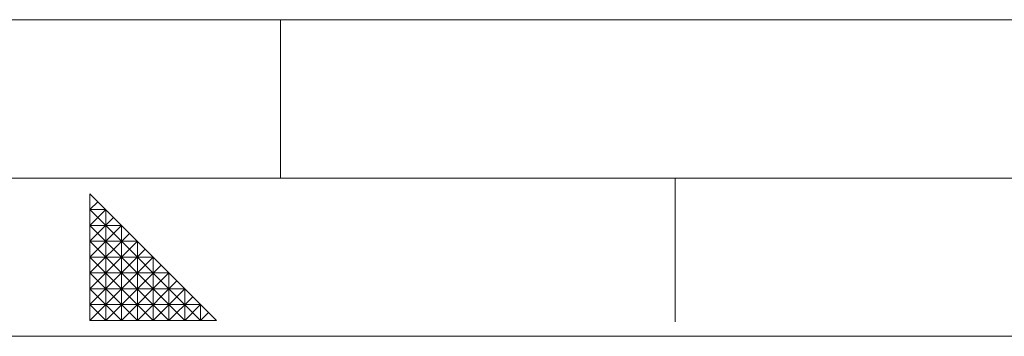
# Model space of a CAD drawing. Extents: x 0 to 1069, y 0 to 756.
# Tile 18 of 24: x 533 to 612, y 0 to 25. Entities that reach past the tile are written whole.
import ezdxf

# ---------------------------------------------------------------- set-up
doc = ezdxf.new("R2010")
doc.units = 0
doc.header["$LTSCALE"] = 12.73
doc.header["$MEASUREMENT"] = 0
doc.layers.add('90000_FRAME', color=7, linetype='CONTINUOUS')

msp = doc.modelspace()

# ---------------------------------------------------------------- linework, layer by layer
at = {"layer": '90000_FRAME', "color": 7, "linetype": 'CONTINUOUS', "lineweight": 13}
for p, q in [((63.63405, 25.45362), (721.071885, 25.45362)), ((553.667142, 12.72681), (553.667142, 25.45362)), ((50.90724, 12.72681), (1056.32523, 12.72681)), ((585.43326, 12.72681), (585.43326, 1.170867)), ((598.16007, 12.72681), (1056.32523, 12.72681)), ((538.344063, 1.272681), (538.344063, 11.454129)), ((548.525511, 1.272681), (538.344063, 11.454129)), ((538.344063, 10.181448), (538.980403, 10.817788)), ((547.25283, 1.272681), (538.344063, 10.181448)), ((539.616744, 10.181448), (538.344063, 10.181448)), ((538.344063, 8.908767), (539.616744, 10.181448)), ((538.344063, 7.636086), (540.253085, 9.545108)), ((539.616744, 1.272681), (539.616744, 10.181448)), ((545.980149, 1.272681), (538.344063, 8.908767)), ((540.889425, 8.908767), (538.344063, 8.908767)), ((538.344063, 6.363405), (540.889425, 8.908767)), ((540.889425, 1.272681), (540.889425, 8.908767)), ((538.344063, 5.090724), (541.525766, 8.272426)), ((538.344063, 7.636086), (542.162106, 7.636086)), ((544.707468, 1.272681), (538.344063, 7.636086)), ((538.344063, 3.818043), (542.162106, 7.636086)), ((542.162106, 1.272681), (542.162106, 7.636086)), ((538.344063, 2.545362), (542.798446, 6.999745)), ((538.344063, 6.363405), (543.434787, 6.363405)), ((543.434787, 1.272681), (538.344063, 6.363405)), ((538.344063, 1.272681), (543.434787, 6.363405)), ((543.434787, 1.272681), (543.434787, 6.363405)), ((539.616744, 1.272681), (544.071127, 5.727065)), ((538.344063, 5.090724), (544.707468, 5.090724)), ((542.162106, 1.272681), (538.344063, 5.090724)), ((540.889425, 1.272681), (544.707468, 5.090724)), ((544.707468, 1.272681), (544.707468, 5.090724)), ((542.162106, 1.272681), (545.343809, 4.454383)), ((538.344063, 3.818043), (545.980149, 3.818043)), ((538.344063, 3.818043), (540.889425, 1.272681)), ((543.434787, 1.272681), (545.980149, 3.818043)), ((544.707468, 1.272681), (546.616489, 3.181703)), ((545.980149, 3.818043), (545.980149, 1.272681)), ((538.344063, 2.545362), (547.25283, 2.545362)), ((538.344063, 2.545362), (539.616744, 1.272681)), ((545.980149, 1.272681), (547.25283, 2.545362)), ((547.25283, 2.545362), (547.25283, 1.272681)), ((547.25283, 1.272681), (547.88917, 1.909021)), ((538.344063, 1.272681), (548.525511, 1.272681)), ((0, 0), (1069.05204, 0))]:
    msp.add_line(p, q, dxfattribs=at)

doc.saveas('drawing.dxf')
